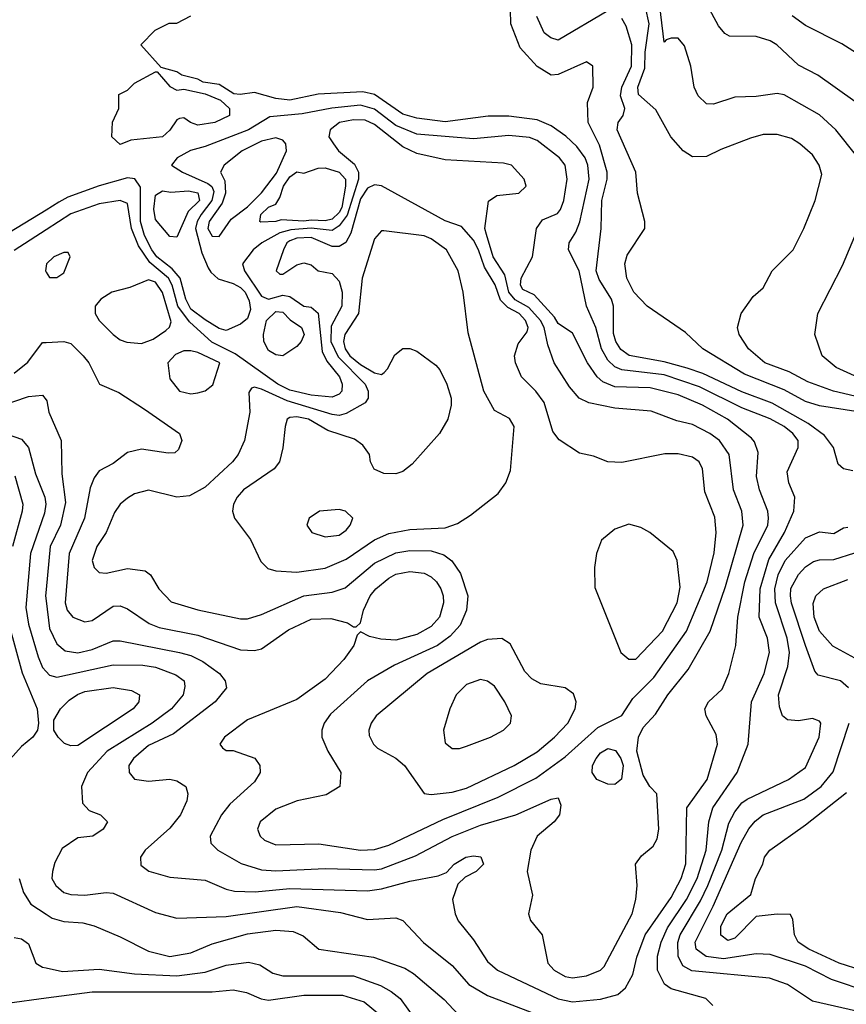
# Model space of a CAD drawing. Header units: inches. Extents: x 1793389 to 1900389, y 320802 to 470796.
# Tile 189 of 256: x 1819925 to 1822266, y 384434 to 387221. Entities that reach past the tile are written whole.
import ezdxf

# ---------------------------------------------------------------- set-up
doc = ezdxf.new("R2010")
doc.units = ezdxf.units.IN
doc.header["$MEASUREMENT"] = 0
doc.layers.add('B8318', color=7, linetype='Continuous')
doc.layers.add('B8328', color=7, linetype='Continuous')

msp = doc.modelspace()

# ---------------------------------------------------------------- linework, layer by layer
at = {"layer": 'B8318', "color": 2}
for points, elevation in [([(1820000, 386682.6), (1819874.2, 386605.8)], 298), ([(1820000, 386626.6), (1819910, 386567.8)], 302), ([(1820000, 386523.3), (1819998, 386510), (1820000, 386507)], 306), ([(1819910, 386220.5), (1819948.5, 386251.5), (1819990, 386307.3), (1820000, 386307.8)], 302), ([(1819870, 386127.2), (1819950, 386154.9), (1819990, 386158), (1820000, 386144.7)], 298), ([(1819874, 386054), (1819930, 386033.4), (1819950.4, 386010), (1819970, 385936), (1819996.5, 385870), (1819998.9, 385850), (1819995.3, 385824.7), (1819955.6, 385710), (1819942.7, 385557.2), (1819950.3, 385510), (1819977.1, 385417.1), (1819990, 385387.3), (1820000, 385376.4)], 294), ([(1819911.8, 385930), (1819933.7, 385850), (1819932.2, 385830), (1819904.9, 385730)], 290), ([(1820000, 385608.2), (1819998.3, 385590), (1820000, 385576.4)], 298), ([(1819894.3, 385510), (1819932.5, 385372.5), (1819974.8, 385270), (1819978, 385230), (1819976, 385210), (1819962.8, 385190), (1819930, 385163.6), (1819882, 385110)], 290), ([(1819924, 384790), (1819936.3, 384750), (1819957.1, 384717.1), (1820000, 384688.7)], 290), ([(1819910, 384622.8), (1819930, 384618.8), (1819950, 384604.7), (1819971.3, 384550), (1819990, 384538.8), (1820000, 384536.6)], 286), ([(1819890, 384437.1), (1820000, 384451.7)], 282)]:
    msp.add_lwpolyline(points, dxfattribs=dict(at, elevation=elevation))
at = {"layer": 'B8328', "color": 2}
for points, elevation in [([(1822295.4, 386835.4), (1822236, 386910), (1822190, 386952.3), (1822090, 387009.2), (1822070, 387012.7), (1822010, 387003.7), (1821950, 387002), (1821890, 386982), (1821870, 386983.7), (1821845.8, 387005.8), (1821835.1, 387030), (1821825.6, 387090), (1821807.3, 387147.3), (1821790, 387169), (1821770, 387169.2), (1821755.3, 387164.7), (1821750, 387158), (1821727, 387347)], 278), ([(1822283.7, 385943.7), (1822258, 385950), (1822242.7, 385962.7), (1822229.5, 386010), (1822203.9, 386043.9), (1822157.8, 386077.8), (1822055.7, 386135.7), (1821970, 386167.4), (1821859.8, 386219.8), (1821815.2, 386235.2), (1821750, 386252.8), (1821650.8, 386270.8), (1821627.4, 386287.4), (1821612.6, 386310), (1821606.9, 386333.1), (1821606, 386410), (1821600.7, 386430), (1821565.6, 386485.6), (1821557.8, 386510), (1821571.1, 386630), (1821573.3, 386710), (1821588.5, 386770), (1821588.5, 386790), (1821566.5, 386866.5), (1821534.5, 386930), (1821533.2, 386986.8), (1821548.7, 387030), (1821548, 387090), (1821530, 387102), (1821450, 387066), (1821430, 387064), (1821390, 387089), (1821342, 387142), (1821315.6, 387210), (1821313.3, 387330)], 290), ([(1822290, 386989.4), (1822184.8, 387064.8), (1822130, 387092.7), (1822068.7, 387150), (1822050, 387161.2), (1822010, 387174), (1821934.6, 387174.6), (1821922, 387182), (1821904.1, 387204.1), (1821847.9, 387307.9)], 274), ([(1821888, 384430), (1821868, 384450), (1821770, 384477.6), (1821751.1, 384491.1), (1821731.3, 384530), (1821731, 384570), (1821741.5, 384610), (1821759.8, 384650), (1821813.1, 384730), (1821843.5, 384790), (1821868.5, 384870), (1821876.4, 384950), (1821888, 384990), (1821957, 385090), (1821987.6, 385170), (1821996.9, 385290), (1822032.6, 385370), (1822047.8, 385430), (1822042.4, 385470), (1822018.9, 385530), (1822022, 385610), (1822046.6, 385693.4), (1822090.7, 385769.3), (1822116.9, 385830), (1822119.5, 385870), (1822102.7, 385910), (1822098.6, 385941.4), (1822129.3, 386010), (1822129.3, 386030), (1822114.5, 386050), (1822089.4, 386070), (1822050, 386091), (1821970, 386122.2), (1821850, 386182.4), (1821750, 386215.5), (1821630, 386229.7), (1821610, 386238.9), (1821590, 386257.6), (1821572.1, 386290), (1821556, 386350), (1821529.7, 386410), (1821509.5, 386510), (1821479.3, 386570), (1821480.9, 386590), (1821500.1, 386619.9), (1821510.9, 386649.1), (1821537.3, 386770), (1821533.7, 386810), (1821526.6, 386830), (1821502.6, 386862.6), (1821471.8, 386891.8), (1821430, 386921.3), (1821390, 386938.3), (1821310, 386948.3), (1821251.8, 386948.2), (1821130, 386932.2), (1821050, 386942.7), (1821010, 386953.7), (1820930, 387009.8), (1820897, 387017), (1820770, 387011.1), (1820690, 386994), (1820650, 386998.3), (1820590, 387015.4), (1820549.4, 387009.4), (1820531.7, 387011.7), (1820490, 387038), (1820444.7, 387044.7), (1820430, 387052.7), (1820384, 387064), (1820370, 387074), (1820326, 387086), (1820268, 387150), (1820308.4, 387191.6), (1820348.4, 387211.6), (1820370, 387212), (1820410, 387232)], 294), ([(1821590, 387246.6), (1821450, 387163.7), (1821428.7, 387170), (1821410, 387184), (1821389.4, 387230.6)], 286), ([(1822290, 386156), (1822229, 386170), (1822156.6, 386196.6), (1822104.2, 386224.2), (1822035.3, 386250), (1821989, 386290), (1821962, 386330), (1821958, 386350), (1821968, 386390), (1822002, 386438), (1822030, 386462), (1822055.3, 386510), (1822115.3, 386570), (1822145.2, 386630), (1822177.2, 386710), (1822196.5, 386783.5), (1822189.2, 386810), (1822170, 386839), (1822134, 386870), (1822110, 386885.2), (1822070, 386896), (1822030, 386896), (1821994.4, 386885.6), (1821910, 386854), (1821870, 386834), (1821830, 386833.2), (1821804, 386850), (1821769.2, 386890), (1821726, 386966), (1821677, 387010), (1821675.1, 387030), (1821695.4, 387084.6), (1821696.2, 387130), (1821707.8, 387210), (1821696.6, 387256.6)], 282), ([(1822387.7, 387067.7), (1822252.9, 387152.9), (1822150, 387205.1), (1822112.4, 387232.4)], 270), ([(1822292.6, 386112.6), (1822190, 386128.3), (1822150, 386140.4), (1822090, 386173.5), (1821977.5, 386217.5), (1821859.3, 386290), (1821810, 386336.2), (1821702, 386410), (1821663.7, 386450), (1821644, 386490), (1821639, 386530), (1821645.6, 386554.4), (1821695.3, 386630), (1821695.3, 386650), (1821674, 386730), (1821669.3, 386790), (1821617, 386910), (1821619.3, 386930), (1821634, 386950), (1821638.7, 386970), (1821626.3, 387006.3), (1821629.8, 387030), (1821657.7, 387090), (1821658, 387150), (1821642.7, 387202.7), (1821630, 387225.2)], 286), ([(1820000, 385576.4), (1820010, 385498), (1820030, 385454), (1820054.2, 385434.2), (1820090, 385428.8), (1820130, 385438), (1820190, 385462.4), (1820210, 385463.1), (1820378, 385430), (1820410, 385421.1), (1820444.2, 385404.2), (1820490.8, 385370), (1820507.3, 385350), (1820510.7, 385330), (1820479.1, 385290), (1820360.3, 385199.7), (1820290, 385166.6), (1820247.7, 385130), (1820234, 385110), (1820234.8, 385090), (1820250.7, 385070.7), (1820290, 385065.5), (1820350, 385070.8), (1820370, 385066.8), (1820396, 385050), (1820401, 385030), (1820398.8, 385010), (1820380.7, 384970), (1820350, 384932.7), (1820280.7, 384870), (1820266.8, 384850), (1820267.9, 384827.9), (1820290.5, 384810.5), (1820350, 384793.4), (1820450, 384784.9), (1820510, 384759.3), (1820533.8, 384753.8), (1820591.8, 384751.8), (1820690, 384761.5), (1820910, 384755.3), (1820950, 384760.3), (1821030, 384782.4), (1821110, 384797.3), (1821133.2, 384806.8), (1821155.3, 384830), (1821188.7, 384850), (1821210, 384854), (1821230.8, 384850.8), (1821238, 384830), (1821218, 384810), (1821186.4, 384793.6), (1821166, 384774), (1821151, 384730), (1821158, 384690), (1821166.8, 384670), (1821210, 384616), (1821250, 384554.8), (1821278, 384530), (1821450, 384448.7), (1821490, 384440.3), (1821570, 384448.2), (1821618.3, 384461.7), (1821640.1, 384479.9), (1821661.6, 384518.4), (1821672.7, 384567.3), (1821695.8, 384630), (1821770, 384736.4), (1821798.5, 384790), (1821811.1, 384831.1), (1821814, 384990), (1821871.5, 385070), (1821900.7, 385170), (1821897.6, 385197.6), (1821869, 385250), (1821865.2, 385270), (1821875.3, 385290), (1821913.8, 385326.2), (1821932.7, 385370), (1821952.7, 385450), (1821958.9, 385530), (1821978.5, 385630), (1822004, 385710), (1822043, 385790), (1822045.6, 385810), (1822043.6, 385830), (1822019.7, 385890), (1822011.7, 385928.3), (1822015.6, 385995.6), (1822006, 386026), (1821996.9, 386036.9), (1821929.4, 386090), (1821858, 386130), (1821790, 386159.1), (1821710, 386179.1), (1821610, 386181.7), (1821576.1, 386196.1), (1821560.5, 386210), (1821533.3, 386250), (1821490, 386334), (1821450, 386361.2), (1821439.3, 386379.3), (1821382, 386442), (1821350, 386458), (1821343.5, 386470), (1821345.1, 386490), (1821377.2, 386550), (1821388.7, 386630), (1821405.1, 386654.9), (1821447.5, 386672.5), (1821456.1, 386683.9), (1821466, 386710), (1821475.6, 386770), (1821469.6, 386810), (1821454, 386830), (1821390, 386879.7), (1821368.5, 386888.4), (1821310, 386893.7), (1821210, 386884.4), (1821050, 386897.6), (1820990, 386921.8), (1820930, 386967.8), (1820890, 386979.8), (1820809.3, 386970.7), (1820725.1, 386954.9), (1820633.4, 386946.6), (1820573.4, 386910), (1820450, 386862), (1820409, 386851), (1820371, 386830), (1820354.8, 386810), (1820386, 386790), (1820457.8, 386757.8), (1820468.8, 386748.8), (1820474.8, 386734.8), (1820469.4, 386710), (1820439, 386670), (1820427.8, 386650), (1820423.2, 386630), (1820441.2, 386561.2), (1820459.1, 386519.1), (1820466.2, 386506.2), (1820487.4, 386487.4), (1820530, 386474.9), (1820550, 386463.7), (1820563.7, 386450), (1820574.7, 386425.3), (1820578.7, 386401.3), (1820570, 386375.3), (1820550, 386359), (1820510, 386341.2), (1820490, 386347), (1820450, 386371.3), (1820410, 386402.2), (1820395.6, 386430), (1820379.8, 386490), (1820356.5, 386516.5), (1820313.6, 386550), (1820299.4, 386570), (1820278.4, 386610), (1820267.1, 386650), (1820267, 386747), (1820251, 386771), (1820230, 386774), (1820150, 386751.1), (1820061.3, 386718.7), (1820035.6, 386704.4), (1820000, 386682.6)], 298), ([(1820000, 386307.8), (1820050.4, 386310.4), (1820070, 386304.9), (1820104.9, 386270), (1820120.7, 386250), (1820151.3, 386190), (1820206.2, 386166.2), (1820278.6, 386118.6), (1820378, 386050), (1820384.7, 386030), (1820375.3, 386004.7), (1820364.7, 385995.3), (1820346, 385994), (1820270, 386005.1), (1820230, 385996), (1820190, 385965.2), (1820150, 385944), (1820136.1, 385923.9), (1820124.4, 385895.6), (1820108.5, 385810), (1820065.7, 385710), (1820054.4, 385570), (1820059.3, 385550), (1820076, 385530), (1820110, 385516.3), (1820130, 385520.5), (1820190, 385560.5), (1820210, 385562), (1820230, 385553.4), (1820291.7, 385511.7), (1820320.2, 385500.2), (1820430, 385478.7), (1820550, 385437.1), (1820590, 385435.5), (1820610, 385440.5), (1820686.3, 385493.7), (1820750, 385524.4), (1820806.2, 385526.2), (1820853.7, 385513.7), (1820870, 385502), (1820878, 385502), (1820890, 385514), (1820898.4, 385550), (1820917.6, 385590), (1820934, 385610), (1820970, 385640.3), (1820990, 385651.8), (1821030, 385659.5), (1821070, 385654), (1821090, 385643.8), (1821105.5, 385630), (1821117.6, 385610), (1821124.4, 385590), (1821124.9, 385570), (1821114, 385530), (1821090, 385503.6), (1821050, 385480.5), (1820990, 385464.7), (1820947.7, 385467.7), (1820915.5, 385475.5), (1820890, 385488), (1820881, 385479), (1820870.8, 385450), (1820843, 385410), (1820790, 385354.5), (1820710, 385297), (1820570, 385239), (1820504.7, 385190), (1820492, 385170), (1820499.6, 385159.6), (1820510, 385152), (1820530, 385152), (1820590.6, 385130.6), (1820604.7, 385110), (1820606, 385090), (1820590, 385064), (1820519.9, 385000.1), (1820496.3, 384970), (1820464.9, 384910), (1820466.8, 384890), (1820486, 384870), (1820551.9, 384831.9), (1820610, 384814), (1820650, 384811.8), (1820790, 384818), (1820930, 384814.3), (1820950, 384817.4), (1821046.3, 384853.7), (1821150, 384908.8), (1821230, 384941.1), (1821329.7, 384970.3), (1821430, 385014.8), (1821450, 385018), (1821457.3, 384997.3), (1821453.4, 384970), (1821438.8, 384950), (1821390.4, 384909.6), (1821372.7, 384870), (1821362, 384810), (1821377.3, 384742.7), (1821366, 384690), (1821371.1, 384671.1), (1821404.7, 384630), (1821420.7, 384550), (1821438.8, 384530), (1821470, 384512.7), (1821490, 384508.7), (1821530, 384514), (1821569.2, 384530), (1821579.8, 384540.3), (1821658.9, 384690), (1821669.6, 384730), (1821673.2, 384770), (1821669, 384830), (1821685.6, 384854.4), (1821718.6, 384881.4), (1821730, 384902), (1821734.5, 384930), (1821729.2, 385029.2), (1821709.2, 385050), (1821690, 385082), (1821672.6, 385150), (1821677.4, 385190), (1821690, 385217.3), (1821724.9, 385255.1), (1821760.7, 385310), (1821818, 385382), (1821879.7, 385490), (1821923.5, 385616.5), (1821973.3, 385790), (1821969.6, 385830), (1821946.3, 385890), (1821933.6, 385990), (1821906.6, 386030), (1821879.3, 386050), (1821830, 386075.1), (1821786, 386086), (1821712.9, 386112.9), (1821610, 386121.6), (1821536.9, 386136.9), (1821509.6, 386149.6), (1821481.7, 386181.7), (1821438, 386250), (1821420.6, 386300.6), (1821409.8, 386350), (1821399.4, 386370), (1821366.4, 386406.4), (1821328.5, 386428.5), (1821309.9, 386449.9), (1821298.7, 386498.7), (1821266, 386550), (1821246.5, 386613.5), (1821242.6, 386630), (1821252.1, 386707.9), (1821276.6, 386723.4), (1821338, 386730), (1821359, 386750), (1821354, 386770), (1821318, 386810), (1821294.8, 386814.8), (1821130, 386824.5), (1821050, 386842.4), (1821010, 386861.3), (1820930, 386925.1), (1820903.4, 386936.6), (1820870, 386938), (1820831, 386930), (1820804, 386910), (1820800.7, 386890), (1820813.4, 386870), (1820828, 386850), (1820872.7, 386812.8), (1820884.4, 386790), (1820884.3, 386770), (1820852.2, 386667.8), (1820830, 386638), (1820810, 386624.6), (1820750, 386631), (1820693.3, 386626.7), (1820662.1, 386617.9), (1820610.5, 386590), (1820586, 386570), (1820556, 386530), (1820561.6, 386510), (1820610, 386438.5), (1820630, 386430.2), (1820670, 386441.2), (1820690, 386438), (1820730, 386410.4), (1820750, 386407.4), (1820770, 386390.5), (1820781.8, 386281.8), (1820795, 386255), (1820830.3, 386210), (1820838, 386190), (1820837.3, 386170), (1820830, 386161.2), (1820810, 386152.7), (1820750, 386158.7), (1820690, 386172.8), (1820656.2, 386190), (1820535, 386275), (1820468.8, 386308.8), (1820406.3, 386366.3), (1820373.3, 386410), (1820356.8, 386470), (1820346.3, 386490), (1820293.8, 386533.8), (1820261.3, 386581.3), (1820242, 386630), (1820230, 386701.2), (1820209.6, 386709.6), (1820150, 386700.4), (1820070, 386672.2), (1820000, 386626.6)], 302), ([(1822310, 386203.5), (1822236.6, 386236.6), (1822197.2, 386270), (1822176.2, 386330), (1822184.7, 386390), (1822254.7, 386525.3), (1822302.3, 386637.8)], 278), ([(1820000, 386507), (1820010, 386492), (1820030, 386491.3), (1820050, 386504.7), (1820068, 386550), (1820062, 386562), (1820050, 386562), (1820022, 386550), (1820001, 386530), (1820000, 386523.3)], 306), ([(1820000, 386144.7), (1820002, 386142), (1820007.7, 386110), (1820042.8, 386030), (1820044.4, 385935.6), (1820054.6, 385854.6), (1820040.9, 385790), (1820011.6, 385730), (1820000, 385608.2)], 298), ([(1822294.6, 384414.6), (1822170, 384442.9), (1822099, 384490), (1822047.9, 384507.9), (1821828.6, 384528.6), (1821802.9, 384542.9), (1821789.7, 384569.7), (1821788.5, 384608.5), (1821795.3, 384630), (1821853.1, 384726.9), (1821873.6, 384770), (1821913.1, 384870), (1821933.3, 384946.7), (1821950, 384979.1), (1821970, 385003.8), (1821985.2, 385014.8), (1822102, 385070), (1822150, 385104), (1822189.2, 385190), (1822193.2, 385230), (1822190, 385235.3), (1822170, 385242.7), (1822130, 385236), (1822099.3, 385239.3), (1822085.2, 385250), (1822076.2, 385276.2), (1822073.6, 385310), (1822099.7, 385390), (1822104.8, 385430), (1822098, 385470), (1822065.3, 385570), (1822063.5, 385610), (1822072.3, 385650), (1822092.8, 385690), (1822150, 385754.8), (1822190, 385771.3), (1822230, 385766.8), (1822257.2, 385782.8), (1822270, 385784.9)], 290), ([(1822271.8, 385330), (1822248.7, 385350), (1822185.6, 385365.6), (1822176.5, 385376.5), (1822150, 385449.2), (1822110, 385569.2), (1822107.4, 385590), (1822108.9, 385611.1), (1822129.8, 385650.2), (1822150, 385672.7), (1822172.9, 385687.1), (1822190, 385691.8), (1822230, 385692.8), (1822290, 385711.8)], 286), ([(1822290, 385414), (1822227.5, 385447.5), (1822189.7, 385490), (1822174.7, 385530), (1822171.8, 385568.2), (1822179.3, 385590), (1822201.2, 385610), (1822270, 385636.3)], 282), ([(1820000, 385376.4), (1820010, 385365.5), (1820030, 385359.5), (1820190, 385394.9), (1820274.1, 385394.1), (1820310, 385388.7), (1820367, 385367), (1820390.7, 385350), (1820393.2, 385333.2), (1820388, 385310), (1820354.9, 385270), (1820300.5, 385230), (1820172.7, 385150), (1820117.1, 385090), (1820100.5, 385050), (1820102.8, 385002.8), (1820122, 384982), (1820154, 384970), (1820174, 384950), (1820162, 384930), (1820132, 384910), (1820090, 384905.2), (1820045.5, 384874.5), (1820024.4, 384835.6), (1820018, 384810), (1820016.3, 384790), (1820027.7, 384770), (1820050, 384750.6), (1820070, 384744.4), (1820110, 384742.4), (1820170, 384750.4), (1820190, 384748), (1820310, 384694), (1820370, 384677.3), (1820510, 384682), (1820710, 384710.3), (1820833.4, 384693.4), (1820910, 384673.4), (1820990, 384678.8), (1821010, 384670.8), (1821068.5, 384608.5), (1821150, 384544), (1821197.3, 384490), (1821250, 384458.4), (1821374.8, 384410)], 294), ([(1822330, 384468), (1822223.5, 384503.5), (1822150, 384541.7), (1822050, 384575.1), (1822010, 384576.3), (1821917.6, 384562.4), (1821868.9, 384568.9), (1821840.5, 384590), (1821838, 384610), (1821888.3, 384711.7), (1821968, 384892.1), (1821990, 384930.6), (1822007.5, 384952.5), (1822029.8, 384970.2), (1822145.7, 385014.3), (1822194, 385050), (1822228.3, 385091.7), (1822273.7, 385230)], 286), ([(1822310.3, 384529.7), (1822245.2, 384550), (1822159.3, 384590), (1822129.4, 384610), (1822119.3, 384630), (1822114, 384674), (1822108, 384688), (1822070, 384689), (1822010, 384682), (1821950, 384620.5), (1821930, 384614), (1821910, 384629.2), (1821910, 384654.8), (1821928, 384690), (1821995.3, 384744.7), (1822008.7, 384790), (1822029.3, 384830.7), (1822034, 384850), (1822049.2, 384870), (1822150, 384942), (1822266.3, 385033.7)], 282), ([(1820000, 384688.7), (1820017.3, 384677.3), (1820050, 384668.2), (1820104.1, 384664.1), (1820136.1, 384656.1), (1820210, 384624.9), (1820290, 384583.8), (1820350, 384568.8), (1820410, 384579.5), (1820470, 384604.9), (1820570, 384633.4), (1820650, 384643.7), (1820699.5, 384639.5), (1820727.9, 384627.9), (1820772, 384590), (1820926.9, 384566.9), (1821015.8, 384535.8), (1821040.6, 384520.6), (1821126.9, 384446.9), (1821181, 384390)], 290), ([(1820000, 384536.6), (1820046.2, 384526.2), (1820150, 384532.7), (1820250, 384520.3), (1820370, 384514), (1820450, 384524.6), (1820510, 384544.4), (1820573.2, 384553.2), (1820605.2, 384545.2), (1820641.7, 384521.7), (1820670, 384514.4), (1820870, 384514.6), (1820946.6, 384486.6), (1820977.3, 384470), (1821002, 384450), (1821045.5, 384390)], 286), ([(1820000, 384451.7), (1820130, 384469), (1820470, 384468.9), (1820530, 384474.9), (1820567.4, 384467.4), (1820608.9, 384448.9), (1820630, 384445.7), (1820730, 384459.6), (1820839.4, 384459.4), (1820900.8, 384440.8), (1820944.4, 384404.4)], 282)]:
    msp.add_lwpolyline(points, dxfattribs=dict(at, elevation=elevation))
for points, elevation in [([(1820370, 387022), (1820390, 387024.7), (1820450, 387011.3), (1820494, 386994), (1820518.8, 386970), (1820518.8, 386950), (1820478, 386930), (1820430, 386922.9), (1820408.7, 386930), (1820390, 386944), (1820378, 386942), (1820370, 386938), (1820350, 386909), (1820330, 386889.5), (1820239.6, 386880.4), (1820210, 386868), (1820186, 386890), (1820188.4, 386931.6), (1820206, 386970), (1820206, 387010), (1820230, 387022), (1820250, 387042), (1820310, 387074), (1820314, 387074), (1820350, 387032)], 294), ([(1820650, 386886.9), (1820610, 386877.2), (1820555.5, 386850), (1820504, 386810), (1820493.4, 386790), (1820505.7, 386765.7), (1820507.6, 386730), (1820498.3, 386701.7), (1820461.5, 386650), (1820458, 386630), (1820470, 386608.2), (1820490, 386607.7), (1820523.7, 386656.3), (1820570, 386691.8), (1820610, 386731.6), (1820652.6, 386787.4), (1820681, 386850), (1820678.7, 386870), (1820670, 386880.7)], 302), ([(1820790, 386652.4), (1820750, 386654.3), (1820730, 386650.6), (1820665.3, 386654.7), (1820650, 386649.8), (1820608.3, 386648.3), (1820605.2, 386650), (1820607.8, 386670), (1820630, 386690.4), (1820650, 386698.8), (1820661.7, 386718.3), (1820671.8, 386750), (1820690, 386776.3), (1820710, 386790.7), (1820730, 386786.8), (1820770, 386800.7), (1820790, 386802.4), (1820830, 386790.2), (1820847.2, 386770), (1820847.9, 386750), (1820837, 386690), (1820830, 386676), (1820810, 386657.1)], 298), ([(1820930, 386754.3), (1820910, 386744.2), (1820890, 386714.7), (1820863.1, 386616.9), (1820848.9, 386591.1), (1820830, 386579.5), (1820810, 386579.6), (1820750, 386604.7), (1820710, 386602.7), (1820690, 386595), (1820682, 386590), (1820672.4, 386570), (1820651.3, 386510), (1820661.4, 386501.4), (1820670, 386500.7), (1820710, 386527.7), (1820730, 386532.7), (1820750, 386527.7), (1820770, 386510.7), (1820810, 386502.8), (1820830, 386481), (1820838.4, 386450), (1820837.1, 386410), (1820806.7, 386353.3), (1820805.7, 386310), (1820826.7, 386266.7), (1820903.2, 386190), (1820911.5, 386170), (1820911.8, 386150), (1820903.4, 386136.6), (1820850, 386106.4), (1820830, 386101.2), (1820810, 386103.5), (1820682.8, 386142.8), (1820610, 386175.1), (1820590, 386180.9), (1820582, 386178), (1820574, 386166), (1820577.1, 386110), (1820561.6, 386030), (1820543.8, 385990), (1820528, 385970), (1820450, 385898), (1820406.2, 385873.8), (1820370, 385869.3), (1820290, 385889.2), (1820250, 385879.3), (1820230, 385866.6), (1820210, 385849.3), (1820193.4, 385826.6), (1820170.2, 385769.7), (1820143.8, 385730), (1820130.7, 385690), (1820136, 385670), (1820150, 385656), (1820170, 385654.8), (1820230, 385667.7), (1820280.7, 385660.7), (1820296, 385650), (1820318.8, 385610), (1820353.7, 385573.7), (1820430, 385550.6), (1820550, 385525.5), (1820570, 385525.5), (1820610, 385537.1), (1820730, 385590.3), (1820810, 385600.3), (1820846.9, 385613.1), (1820930, 385683.1), (1820990, 385711.7), (1821030, 385718.3), (1821090, 385717.4), (1821126, 385706), (1821148.9, 385688.9), (1821173, 385653), (1821194.4, 385590), (1821190.4, 385550), (1821172.6, 385507.4), (1821144.2, 385475.8), (1821108, 385450), (1820986, 385394), (1820910, 385349.4), (1820805.1, 385254.9), (1820787.3, 385230), (1820780.7, 385210), (1820780.7, 385190), (1820797.3, 385150), (1820834.8, 385090), (1820831.3, 385050), (1820793.2, 385026.8), (1820710.6, 385009.4), (1820650, 384986), (1820606, 384950), (1820598.8, 384930), (1820606, 384910), (1820618.5, 384898.5), (1820650, 384885.5), (1820771.9, 384888.1), (1820890, 384870.4), (1820930, 384872), (1820970, 384884.2), (1821123.3, 384956.7), (1821279.5, 385020.5), (1821386.4, 385073.6), (1821470, 385134.4), (1821562.5, 385217.5), (1821630, 385251), (1821660.8, 385299.2), (1821721.1, 385358.9), (1821813, 385490), (1821871.2, 385630), (1821891.5, 385711.5), (1821897.6, 385770), (1821893.1, 385813.1), (1821864.8, 385884.8), (1821858, 385950), (1821849, 385970), (1821830, 385982.7), (1821790, 385992), (1821751.9, 385991.9), (1821630, 385967.3), (1821590, 385969.5), (1821550, 385986), (1821510, 385994), (1821452.3, 386032.3), (1821435.1, 386055.1), (1821410, 386137.2), (1821386.6, 386170), (1821346, 386210), (1821329.4, 386250), (1821326.6, 386270), (1821336.6, 386303.4), (1821362, 386338), (1821364.5, 386350), (1821356.9, 386370), (1821339.7, 386390), (1821306.9, 386406.9), (1821286.9, 386426.9), (1821271.2, 386471.2), (1821241, 386521.1), (1821224.5, 386570), (1821210, 386596.9), (1821175.8, 386635.8), (1821130, 386652.2), (1820950, 386751.3)], 306), ([(1820353.2, 386733.2), (1820403.5, 386736.5), (1820430, 386731.3), (1820434, 386710), (1820401.8, 386678.2), (1820370, 386606), (1820350, 386608), (1820310, 386655.3), (1820305.1, 386685.1), (1820310, 386724.7), (1820330, 386737.3)], 294), ([(1820955.9, 386624.1), (1820950, 386623.7), (1820930, 386600.9), (1820894.6, 386490), (1820884.7, 386390), (1820846, 386330), (1820842, 386310), (1820846.4, 386290), (1820860.2, 386270), (1820890, 386245.2), (1820930, 386221.3), (1820950, 386217.3), (1820957.2, 386222.8), (1820967, 386233), (1820987, 386273), (1821010, 386290.8), (1821030, 386290.8), (1821050, 386282.8), (1821103.4, 386243.4), (1821114.8, 386230), (1821134.8, 386190), (1821147.3, 386150), (1821147.3, 386130), (1821137.3, 386090), (1821113.4, 386050), (1821036.7, 385963.3), (1821010, 385942), (1820990, 385935.3), (1820956.4, 385936.4), (1820928.9, 385948.9), (1820918, 385970), (1820915.3, 385990), (1820896.5, 386016.5), (1820873.6, 386033.6), (1820798, 386058), (1820742.7, 386090), (1820710, 386097.4), (1820690, 386095.1), (1820682.8, 386090), (1820677.3, 386070), (1820670.7, 386009.3), (1820661, 385970), (1820646, 385950), (1820559.1, 385890), (1820540.5, 385870), (1820530.6, 385850), (1820527.3, 385830), (1820533.4, 385810), (1820579.1, 385750), (1820607.7, 385687.7), (1820627.7, 385667.7), (1820650, 385660.7), (1820710, 385657.1), (1820790, 385668.5), (1820850, 385694), (1820930, 385748.7), (1820970, 385767), (1821030, 385778.4), (1821130, 385782.4), (1821164.9, 385795.1), (1821201.7, 385818.3), (1821280.1, 385879.9), (1821301.2, 385910), (1821314.8, 385945.2), (1821325.2, 386070), (1821311.9, 386091.9), (1821270, 386115.3), (1821239.3, 386170), (1821194.8, 386334.8), (1821180.7, 386450), (1821167, 386510), (1821133.2, 386570), (1821090, 386601.2), (1821070, 386609.3)], 310), ([(1820290, 386485.1), (1820237.2, 386462.8), (1820186, 386450), (1820154.8, 386430), (1820138.8, 386410), (1820138.8, 386390), (1820150.7, 386370), (1820190.3, 386330.3), (1820210, 386315.5), (1820228.6, 386308.6), (1820270, 386304.9), (1820302.7, 386317.3), (1820338.6, 386341.4), (1820349.3, 386350.7), (1820353.8, 386366.2), (1820330, 386449.3), (1820310, 386478.7)], 306), ([(1820670, 386269.4), (1820650, 386272.7), (1820630, 386285.2), (1820616, 386310), (1820615.1, 386330), (1820623.7, 386370), (1820650, 386394.9), (1820670, 386393.7), (1820691.3, 386371.3), (1820722.8, 386350), (1820730.4, 386330), (1820722, 386310), (1820710, 386296)], 298), ([(1820410, 386284), (1820390, 386284), (1820366.4, 386273.6), (1820344.7, 386250), (1820350, 386204.7), (1820378, 386170), (1820410, 386162), (1820430, 386164.9), (1820450, 386170.8), (1820471.9, 386188.1), (1820492.3, 386250), (1820430, 386279.3)], 306), ([(1820830, 385835.1), (1820774, 385830), (1820744.7, 385810), (1820738, 385790), (1820752, 385770), (1820790, 385757.3), (1820830, 385762), (1820850, 385776), (1820861.2, 385790), (1820868.7, 385810), (1820848, 385830)], 314), ([(1821650, 385793.2), (1821610, 385779.3), (1821572.5, 385747.5), (1821558, 385710), (1821553, 385670), (1821554, 385614), (1821627.3, 385430), (1821650, 385410.7), (1821670, 385410.7), (1821745.1, 385490), (1821786.3, 385570), (1821795.1, 385615.1), (1821786.6, 385690), (1821775.3, 385715.3), (1821709.5, 385769.5), (1821684.1, 385784.1)], 310), ([(1821290, 385469.2), (1821250, 385466.6), (1821230, 385459.5), (1821079.1, 385370), (1820934.8, 385250), (1820920.7, 385230), (1820914, 385210), (1820914.4, 385194.4), (1820926.8, 385170), (1820938.5, 385158.5), (1820990, 385130.7), (1821014.8, 385110), (1821070, 385031), (1821090, 385027.7), (1821150, 385034.4), (1821190, 385045.3), (1821325.2, 385110), (1821390, 385148.4), (1821439.5, 385190), (1821477, 385230), (1821498, 385270), (1821501.2, 385290), (1821493.2, 385313.2), (1821469.4, 385329.4), (1821401.1, 385341.1), (1821375.2, 385355.2), (1821355.6, 385375.6), (1821314, 385454)], 310), ([(1821230, 385353.2), (1821190, 385339), (1821161, 385310), (1821142.8, 385270), (1821124.7, 385210), (1821130, 385174), (1821150, 385158), (1821170, 385158), (1821190, 385164.7), (1821258, 385190), (1821295.3, 385210), (1821315.3, 385230), (1821318, 385250), (1821299, 385290), (1821270, 385334), (1821250, 385349)], 314), ([(1820070, 385165.2), (1820052.3, 385172.3), (1820034, 385190), (1820022, 385210), (1820022, 385238), (1820040.9, 385270), (1820065.2, 385294.8), (1820088.7, 385311.3), (1820110, 385318.9), (1820190, 385330.4), (1820242, 385322), (1820264.7, 385310), (1820262.8, 385290), (1820246.8, 385270), (1820090, 385166.6)], 290), ([(1821610, 385056.2), (1821590, 385056.9), (1821559, 385070), (1821546, 385090), (1821547, 385110), (1821557.6, 385130), (1821570, 385145.5), (1821590, 385158.4), (1821612.4, 385152.4), (1821627.2, 385130), (1821634, 385110), (1821628.7, 385071.3)], 302)]:
    msp.add_lwpolyline(points, close=True, dxfattribs=dict(at, elevation=elevation))

doc.saveas('drawing.dxf')
